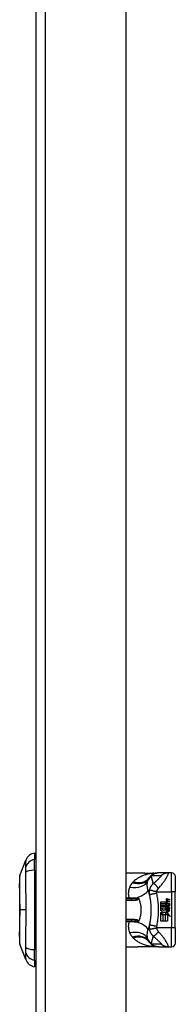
# Model space of a CAD drawing. Header units: inches. Extents: x 19 to 626, y 56 to 294.
# Tile 190 of 203: x 366.54 to 368.16, y 178.55 to 188.77. Entities that reach past the tile are written whole.
import ezdxf

# ---------------------------------------------------------------- set-up
doc = ezdxf.new("R2010")
doc.units = ezdxf.units.IN
doc.header["$MEASUREMENT"] = 0
doc.layers.add('Visible Edges(ANSI)', color=7, linetype='Continuous', lineweight=25)
doc.layers.add('Visible Tangent Edges(ANSI)', color=7, linetype='Continuous', lineweight=25)

msp = doc.modelspace()

# ---------------------------------------------------------------- linework, layer by layer
at = {"layer": 'Visible Edges(ANSI)'}
for p, q in [((366.713, 160.169), (366.713, 198.889)), ((367.647, 160.286), (367.647, 198.889)), ((366.697, 180.12), (366.697, 180.052)), ((366.713, 180.081), (366.697, 180.081)), ((366.543, 179.886), (366.605, 180.046)), ((366.697, 179.941), (366.697, 180.052)), ((366.697, 179.941), (366.697, 179.118)), ((367.647, 179.913), (367.769, 179.913)), ((367.986, 179.913), (367.983, 179.913)), ((368.086, 179.913), (367.986, 179.913)), ((368.119, 179.913), (368.086, 179.913)), ((368.158, 179.874), (368.158, 179.716)), ((368.158, 179.342), (368.158, 179.716)), ((367.701, 179.644), (367.647, 179.644)), ((368.007, 179.614), (368.06, 179.614)), ((368.007, 179.594), (368.007, 179.614)), ((368.061, 179.594), (368.007, 179.594)), ((368.007, 179.592), (368.061, 179.592)), ((368.007, 179.572), (368.007, 179.592)), ((368.068, 179.572), (368.007, 179.572)), ((368.007, 179.569), (368.073, 179.569)), ((368.007, 179.524), (368.007, 179.569)), ((368.061, 179.603), (368.061, 179.594)), ((368.065, 179.602), (368.061, 179.603)), ((368.061, 179.592), (368.061, 179.577)), ((368.061, 179.577), (368.068, 179.572)), ((368.073, 179.569), (368.061, 179.564)), ((368.061, 179.564), (368.061, 179.549)), ((368.063, 179.6), (368.069, 179.6)), ((368.063, 179.593), (368.063, 179.6)), ((368.099, 179.586), (368.063, 179.593)), ((368.063, 179.589), (368.08, 179.573)), ((368.063, 179.578), (368.063, 179.589)), ((368.075, 179.569), (368.063, 179.578)), ((368.063, 179.562), (368.075, 179.568)), ((368.063, 179.552), (368.063, 179.562)), ((368.081, 179.561), (368.063, 179.552)), ((368.069, 179.6), (368.069, 179.602)), ((368.075, 179.568), (368.075, 179.569)), ((368.076, 179.644), (368.099, 179.64)), ((368.099, 179.631), (368.076, 179.635)), ((368.099, 179.609), (368.076, 179.613)), ((368.08, 179.573), (368.099, 179.582)), ((368.099, 179.544), (368.081, 179.561)), ((368.084, 179.62), (368.099, 179.618)), ((368.084, 179.598), (368.099, 179.595)), ((368.099, 179.571), (368.086, 179.566)), ((368.086, 179.566), (368.086, 179.564)), ((368.086, 179.564), (368.099, 179.555)), ((368.099, 179.64), (368.099, 179.631)), ((368.099, 179.618), (368.099, 179.609)), ((368.099, 179.595), (368.099, 179.586)), ((368.099, 179.582), (368.099, 179.571)), ((368.024, 179.515), (368.007, 179.524)), ((368.007, 179.503), (368.024, 179.515)), ((368.043, 179.505), (368.007, 179.48)), ((368.007, 179.414), (368.007, 179.503)), ((368.007, 179.48), (368.028, 179.48)), ((368.008, 179.549), (368.04, 179.525)), ((368.061, 179.549), (368.008, 179.549)), ((368.028, 179.48), (368.028, 179.414)), ((368.031, 179.48), (368.053, 179.48)), ((368.031, 179.414), (368.031, 179.48)), ((368.04, 179.525), (368.06, 179.538)), ((368.062, 179.491), (368.043, 179.505)), ((368.053, 179.48), (368.053, 179.414)), ((368.055, 179.49), (368.062, 179.491)), ((368.075, 179.48), (368.055, 179.49)), ((368.056, 179.48), (368.075, 179.48)), ((368.056, 179.414), (368.056, 179.48)), ((368.066, 179.518), (368.058, 179.514)), ((368.058, 179.514), (368.087, 179.493)), ((368.077, 179.522), (368.077, 179.538)), ((368.077, 179.479), (368.077, 179.414)), ((368.109, 179.462), (368.077, 179.479)), ((368.087, 179.493), (368.078, 179.491)), ((368.078, 179.491), (368.109, 179.462)), ((368.083, 179.545), (368.083, 179.521)), ((368.091, 179.541), (368.097, 179.541)), ((368.099, 179.555), (368.099, 179.544)), ((367.647, 179.415), (367.701, 179.415)), ((368.028, 179.414), (368.007, 179.414)), ((368.053, 179.414), (368.031, 179.414)), ((368.077, 179.414), (368.056, 179.414)), ((368.158, 179.342), (368.158, 179.185)), ((366.605, 179.013), (366.543, 179.173)), ((366.697, 179.007), (366.697, 179.118)), ((367.647, 179.146), (367.769, 179.146)), ((367.983, 179.146), (367.986, 179.146)), ((367.986, 179.146), (368.086, 179.146)), ((368.086, 179.146), (368.119, 179.146)), ((366.697, 179.007), (366.697, 178.939)), ((366.713, 178.978), (366.697, 178.978))]:
    msp.add_line(p, q, dxfattribs=at)
at = {"layer": 'Visible Edges(ANSI)', "flags": 128}
for points in [[(366.543, 179.885), (366.543, 179.884), (366.543, 179.883), (366.543, 179.881), (366.542, 179.878), (366.542, 179.874), (366.542, 179.869), (366.542, 179.864), (366.542, 179.858), (366.542, 179.85), (366.542, 179.843), (366.542, 179.834), (366.542, 179.825), (366.542, 179.815), (366.542, 179.804), (366.542, 179.793), (366.542, 179.781), (366.542, 179.768), (366.542, 179.755), (366.542, 179.741), (366.542, 179.727), (366.542, 179.712), (366.542, 179.697), (366.542, 179.681), (366.542, 179.666), (366.542, 179.649), (366.542, 179.633), (366.542, 179.616), (366.542, 179.599), (366.543, 179.582), (366.543, 179.564), (366.543, 179.547), (366.543, 179.53), (366.543, 179.512), (366.543, 179.495), (366.543, 179.478), (366.542, 179.46), (366.542, 179.443), (366.542, 179.426), (366.542, 179.41), (366.542, 179.394), (366.542, 179.378), (366.542, 179.362), (366.542, 179.347), (366.542, 179.332), (366.542, 179.318), (366.542, 179.304), (366.542, 179.291), (366.542, 179.278), (366.542, 179.266), (366.542, 179.255), (366.542, 179.244), (366.542, 179.234), (366.542, 179.225), (366.542, 179.216), (366.542, 179.208), (366.542, 179.201), (366.542, 179.195), (366.542, 179.19), (366.542, 179.185), (366.542, 179.181), (366.543, 179.178), (366.543, 179.176), (366.543, 179.175), (366.543, 179.174)], [(367.769, 179.913), (367.798, 179.913), (367.828, 179.913), (367.858, 179.912), (367.888, 179.912)], [(367.983, 179.913), (367.979, 179.913), (367.974, 179.913), (367.969, 179.912), (367.965, 179.912), (367.96, 179.911), (367.955, 179.91), (367.95, 179.909), (367.946, 179.907), (367.941, 179.906), (367.937, 179.904), (367.932, 179.902), (367.928, 179.899), (367.924, 179.897), (367.919, 179.894), (367.915, 179.892), (367.911, 179.889), (367.908, 179.886), (367.904, 179.883), (367.9, 179.879), (367.897, 179.876), (367.894, 179.872), (367.891, 179.869), (367.888, 179.865), (367.885, 179.861)], [(367.888, 179.912), (367.912, 179.911), (367.936, 179.91)], [(367.936, 179.91), (367.951, 179.911), (367.966, 179.912)], [(367.874, 179.739), (367.875, 179.737), (367.876, 179.735), (367.876, 179.732), (367.877, 179.73), (367.878, 179.728), (367.878, 179.726), (367.879, 179.723), (367.88, 179.721), (367.88, 179.719), (367.881, 179.717), (367.881, 179.714), (367.882, 179.712), (367.883, 179.71), (367.883, 179.707), (367.884, 179.705), (367.884, 179.703), (367.885, 179.701), (367.886, 179.698), (367.886, 179.696), (367.887, 179.694), (367.887, 179.691), (367.888, 179.689), (367.888, 179.687), (367.889, 179.684)], [(367.889, 179.684), (367.89, 179.679), (367.891, 179.675), (367.892, 179.67), (367.893, 179.665), (367.894, 179.66), (367.894, 179.656), (367.895, 179.651), (367.896, 179.646), (367.897, 179.641), (367.898, 179.637), (367.898, 179.632), (367.899, 179.627), (367.9, 179.622), (367.9, 179.617), (367.901, 179.612), (367.901, 179.608), (367.902, 179.603), (367.902, 179.598), (367.903, 179.593), (367.903, 179.588), (367.903, 179.583), (367.904, 179.579), (367.904, 179.574), (367.904, 179.569)], [(367.77, 179.652), (367.77, 179.652), (367.771, 179.652), (367.771, 179.652), (367.772, 179.652), (367.772, 179.652), (367.772, 179.652), (367.773, 179.651), (367.773, 179.651), (367.773, 179.651), (367.774, 179.651), (367.774, 179.65), (367.774, 179.65), (367.775, 179.65), (367.775, 179.649), (367.776, 179.649), (367.776, 179.649), (367.776, 179.648), (367.776, 179.648), (367.777, 179.648), (367.777, 179.647), (367.777, 179.647), (367.778, 179.646), (367.778, 179.646), (367.778, 179.645)], [(367.778, 179.645), (367.778, 179.645), (367.778, 179.645), (367.778, 179.645), (367.778, 179.645), (367.778, 179.645), (367.778, 179.645), (367.778, 179.645), (367.778, 179.645), (367.778, 179.645), (367.778, 179.645), (367.778, 179.645), (367.778, 179.644), (367.778, 179.644), (367.778, 179.644), (367.778, 179.644), (367.778, 179.644), (367.778, 179.644), (367.779, 179.644), (367.779, 179.644), (367.779, 179.644), (367.779, 179.644), (367.779, 179.644), (367.779, 179.644), (367.779, 179.644)], [(367.779, 179.644), (367.782, 179.635), (367.786, 179.626), (367.789, 179.616), (367.791, 179.607), (367.794, 179.598), (367.796, 179.588), (367.797, 179.579), (367.799, 179.569), (367.8, 179.559), (367.801, 179.549), (367.801, 179.539), (367.801, 179.529), (367.801, 179.519), (367.801, 179.51), (367.8, 179.5), (367.799, 179.49), (367.797, 179.48), (367.796, 179.471), (367.794, 179.461), (367.791, 179.452), (367.789, 179.442), (367.786, 179.433), (367.782, 179.424), (367.779, 179.415)], [(367.904, 179.569), (367.905, 179.566), (367.905, 179.562), (367.905, 179.559), (367.905, 179.556), (367.905, 179.552), (367.905, 179.549), (367.905, 179.546), (367.905, 179.543), (367.905, 179.539), (367.905, 179.536), (367.905, 179.533), (367.905, 179.529), (367.905, 179.526), (367.905, 179.523), (367.905, 179.52), (367.905, 179.516), (367.905, 179.513), (367.905, 179.51), (367.905, 179.506), (367.905, 179.503), (367.905, 179.5), (367.905, 179.497), (367.905, 179.493), (367.904, 179.49)], [(367.904, 179.49), (367.904, 179.485), (367.904, 179.48), (367.903, 179.475), (367.903, 179.471), (367.903, 179.466), (367.902, 179.461), (367.902, 179.456), (367.901, 179.451), (367.901, 179.446), (367.9, 179.442), (367.9, 179.437), (367.899, 179.432), (367.898, 179.427), (367.898, 179.422), (367.897, 179.418), (367.896, 179.413), (367.895, 179.408), (367.894, 179.403), (367.894, 179.398), (367.893, 179.394), (367.892, 179.389), (367.891, 179.384), (367.89, 179.379), (367.889, 179.375)], [(367.778, 179.413), (367.778, 179.413), (367.778, 179.413), (367.777, 179.412), (367.777, 179.412), (367.777, 179.411), (367.776, 179.411), (367.776, 179.41), (367.776, 179.41), (367.776, 179.41), (367.775, 179.409), (367.775, 179.409), (367.774, 179.409), (367.774, 179.408), (367.774, 179.408), (367.773, 179.408), (367.773, 179.408), (367.773, 179.408), (367.772, 179.407), (367.772, 179.407), (367.772, 179.407), (367.771, 179.407), (367.771, 179.407), (367.77, 179.407), (367.77, 179.406)], [(367.779, 179.415), (367.779, 179.415), (367.779, 179.415), (367.779, 179.415), (367.779, 179.415), (367.779, 179.415), (367.779, 179.415), (367.778, 179.415), (367.778, 179.415), (367.778, 179.415), (367.778, 179.415), (367.778, 179.414), (367.778, 179.414), (367.778, 179.414), (367.778, 179.414), (367.778, 179.414), (367.778, 179.414), (367.778, 179.414), (367.778, 179.414), (367.778, 179.414), (367.778, 179.414), (367.778, 179.414), (367.778, 179.414), (367.778, 179.414), (367.778, 179.413)], [(367.889, 179.375), (367.888, 179.372), (367.888, 179.37), (367.887, 179.368), (367.887, 179.365), (367.886, 179.363), (367.886, 179.361), (367.885, 179.358), (367.884, 179.356), (367.884, 179.354), (367.883, 179.351), (367.883, 179.349), (367.882, 179.347), (367.881, 179.345), (367.881, 179.342), (367.88, 179.34), (367.88, 179.338), (367.879, 179.335), (367.878, 179.333), (367.878, 179.331), (367.877, 179.329), (367.876, 179.327), (367.876, 179.324), (367.875, 179.322), (367.874, 179.32)], [(367.983, 179.146), (367.979, 179.146), (367.974, 179.146), (367.969, 179.146), (367.965, 179.147), (367.96, 179.148), (367.955, 179.149), (367.95, 179.15), (367.946, 179.152), (367.941, 179.153), (367.937, 179.155), (367.932, 179.157), (367.928, 179.159), (367.924, 179.162), (367.919, 179.164), (367.915, 179.167), (367.911, 179.17), (367.908, 179.173), (367.904, 179.176), (367.9, 179.18), (367.897, 179.183), (367.894, 179.187), (367.891, 179.19), (367.888, 179.194), (367.885, 179.198)], [(367.936, 179.148), (367.912, 179.148), (367.888, 179.147)], [(367.936, 179.148), (367.951, 179.148), (367.966, 179.147)], [(367.888, 179.147), (367.858, 179.147), (367.828, 179.146), (367.798, 179.146), (367.769, 179.146)]]:
    msp.add_lwpolyline(points, dxfattribs=at)
at = {"layer": 'Visible Edges(ANSI)'}
for centre, radius, start, end in [((366.715, 180.003), 0.118, 98.6009, 158.7495), ((366.69, 180.061), 0.0394, 53.1301, 78.463), ((366.547, 179.885), 0.00492, 158.7495, 179.7912), ((368.119, 179.874), 0.0394, 0, 90), ((367.981, 179.792), 0.118, 146.4792, 148.6999), ((368.378, 179.529), 0.594, 146.0379, 146.4792), ((368.076, 179.614), 0.016, 178.7952, 226.5849), ((368.069, 179.637), 0.007, 108.4748, 179.6788), ((368.078, 179.637), 0.0164, 179.6788, 243.9508), ((368.069, 179.615), 0.00676, 106.9928, 179.4776), ((368.078, 179.615), 0.016, 179.4776, 237.4114), ((368.073, 179.626), 0.0192, 79, 108.4748), ((368.072, 179.603), 0.0192, 93.6169, 106.9928), ((368.073, 179.631), 0.004, 113.5487, 186.1027), ((368.077, 179.631), 0.0084, 186.1027, 237.6083), ((368.073, 179.609), 0.004, 113.5571, 186.03), ((368.077, 179.609), 0.0084, 186.03, 237.5992), ((368.075, 179.627), 0.0082, 79.9922, 113.5487), ((368.075, 179.605), 0.0082, 80, 113.5571), ((368.089, 179.651), 0.031, 238.5584, 260.8257), ((368.09, 179.628), 0.031, 237.5992, 260), ((368.082, 179.533), 0.022, 167.079, 223.1785), ((368.072, 179.536), 0.0101, 113.8445, 175.0802), ((368.082, 179.533), 0.0199, 170.4085, 224.1684), ((368.087, 179.538), 0.0265, 224.1684, 266.5646), ((368.076, 179.528), 0.0188, 66.1555, 113.8445), ((368.075, 179.532), 0.0073, 141.1652, 199.3797), ((368.079, 179.533), 0.0112, 199.3797, 262.9975), ((368.074, 179.532), 0.00637, 61.4547, 141.1652), ((368.085, 179.527), 0.0064, 253.5261, 334.6784), ((368.086, 179.525), 0.0132, 266.5646, 351.5605), ((368.072, 179.533), 0.0205, 334.6784, 22.5609), ((368.059, 179.529), 0.0405, 351.5605, 17.3343), ((366.547, 179.174), 0.00492, 180.2088, 201.2505), ((367.981, 179.267), 0.118, 211.3001, 213.5208), ((368.378, 179.529), 0.594, 213.5208, 213.9621), ((368.119, 179.185), 0.0394, 270, 0), ((366.715, 179.056), 0.118, 201.2505, 261.3991), ((366.69, 178.998), 0.0394, 281.537, 306.8699)]:
    msp.add_arc(centre, radius, start, end, dxfattribs=at)
at = {"layer": 'Visible Tangent Edges(ANSI)'}
for p, q in [((366.812, 160.169), (366.812, 198.889)), ((368.119, 179.716), (368.119, 179.913)), ((367.967, 179.716), (368.119, 179.716)), ((368.119, 179.716), (368.119, 179.342)), ((368.158, 179.716), (368.119, 179.716)), ((367.678, 179.65), (367.647, 179.65)), ((367.647, 179.629), (367.701, 179.629)), ((367.678, 179.644), (367.678, 179.65)), ((367.701, 179.644), (367.701, 179.629)), ((366.543, 179.529), (366.543, 179.529)), ((366.605, 179.529), (366.543, 179.529)), ((367.701, 179.43), (367.647, 179.43)), ((367.647, 179.409), (367.678, 179.409)), ((367.678, 179.409), (367.678, 179.415)), ((367.701, 179.43), (367.701, 179.415)), ((368.119, 179.342), (367.967, 179.342)), ((368.158, 179.342), (368.119, 179.342)), ((368.119, 179.146), (368.119, 179.342))]:
    msp.add_line(p, q, dxfattribs=at)
at = {"layer": 'Visible Tangent Edges(ANSI)', "flags": 128}
for points in [[(366.605, 180.046), (366.605, 180.046), (366.605, 180.045), (366.605, 180.045), (366.605, 180.044), (366.605, 180.043), (366.605, 180.041), (366.605, 180.039), (366.605, 180.037), (366.605, 180.035), (366.605, 180.033), (366.604, 180.03), (366.604, 180.027), (366.604, 180.023), (366.604, 180.02), (366.604, 180.016), (366.604, 180.012), (366.604, 180.008), (366.604, 180.003), (366.604, 179.999), (366.604, 179.994), (366.604, 179.988), (366.604, 179.983), (366.604, 179.978), (366.603, 179.969)], [(366.603, 179.969), (366.603, 179.969), (366.603, 179.968), (366.603, 179.967), (366.604, 179.967), (366.604, 179.966), (366.604, 179.965), (366.604, 179.964), (366.604, 179.963), (366.604, 179.963), (366.604, 179.962), (366.604, 179.961), (366.604, 179.96), (366.604, 179.959), (366.604, 179.958), (366.604, 179.957), (366.604, 179.956), (366.604, 179.955), (366.604, 179.954), (366.604, 179.953), (366.604, 179.952), (366.604, 179.951), (366.604, 179.95), (366.604, 179.949), (366.604, 179.948)], [(366.542, 179.804), (366.543, 179.81), (366.543, 179.817), (366.543, 179.823), (366.543, 179.828), (366.543, 179.834), (366.543, 179.839), (366.543, 179.844), (366.543, 179.849), (366.543, 179.853), (366.543, 179.857), (366.543, 179.861), (366.543, 179.865), (366.543, 179.868), (366.543, 179.872), (366.543, 179.874), (366.543, 179.877), (366.543, 179.879), (366.543, 179.881), (366.543, 179.883), (366.543, 179.884), (366.543, 179.885), (366.543, 179.886), (366.543, 179.886), (366.543, 179.886)], [(366.604, 179.948), (366.604, 179.947), (366.604, 179.946), (366.604, 179.945), (366.604, 179.944), (366.604, 179.943), (366.604, 179.941), (366.604, 179.94), (366.604, 179.939), (366.604, 179.938), (366.604, 179.937), (366.604, 179.935), (366.604, 179.934), (366.604, 179.933), (366.604, 179.932), (366.604, 179.93), (366.604, 179.929), (366.604, 179.928), (366.604, 179.926), (366.604, 179.925), (366.604, 179.924), (366.603, 179.922), (366.603, 179.921), (366.603, 179.919), (366.603, 179.918)], [(366.603, 179.918), (366.604, 179.9), (366.604, 179.884), (366.604, 179.869), (366.604, 179.853), (366.604, 179.838), (366.604, 179.822), (366.604, 179.806), (366.604, 179.79), (366.604, 179.774), (366.604, 179.758), (366.604, 179.742), (366.604, 179.726), (366.604, 179.71), (366.605, 179.694), (366.605, 179.677), (366.605, 179.661), (366.605, 179.645), (366.605, 179.628), (366.605, 179.612), (366.605, 179.595), (366.605, 179.579), (366.605, 179.562), (366.605, 179.546), (366.605, 179.529)], [(367.931, 179.91), (367.921, 179.909), (367.911, 179.908), (367.902, 179.906), (367.892, 179.904), (367.882, 179.902), (367.873, 179.9), (367.863, 179.898), (367.854, 179.895), (367.845, 179.892), (367.835, 179.889), (367.826, 179.886), (367.817, 179.882), (367.809, 179.878), (367.8, 179.874), (367.791, 179.87), (367.783, 179.866), (367.774, 179.861), (367.766, 179.856), (367.758, 179.851), (367.751, 179.845), (367.743, 179.84), (367.736, 179.834), (367.729, 179.828), (367.722, 179.821)], [(367.769, 179.913), (367.774, 179.913), (367.779, 179.913), (367.783, 179.913), (367.788, 179.913), (367.793, 179.913), (367.798, 179.913), (367.803, 179.913), (367.808, 179.913), (367.813, 179.913), (367.817, 179.913), (367.822, 179.913), (367.827, 179.913), (367.832, 179.913), (367.837, 179.913), (367.842, 179.912), (367.847, 179.912), (367.852, 179.912), (367.857, 179.912), (367.862, 179.912), (367.867, 179.912), (367.872, 179.912), (367.877, 179.912), (367.882, 179.912), (367.887, 179.912)], [(367.908, 179.88), (367.906, 179.879), (367.905, 179.879), (367.904, 179.878), (367.903, 179.877), (367.902, 179.877), (367.901, 179.876), (367.9, 179.875), (367.899, 179.874), (367.898, 179.874), (367.897, 179.873), (367.896, 179.872), (367.895, 179.871), (367.894, 179.87), (367.893, 179.869), (367.892, 179.868), (367.891, 179.867), (367.89, 179.866), (367.889, 179.865), (367.888, 179.864), (367.887, 179.863), (367.886, 179.861), (367.885, 179.86), (367.884, 179.859), (367.883, 179.857)], [(367.885, 179.861), (367.886, 179.862), (367.887, 179.863), (367.888, 179.864), (367.888, 179.865), (367.889, 179.866), (367.89, 179.867), (367.891, 179.868), (367.892, 179.87), (367.893, 179.871), (367.894, 179.872), (367.895, 179.873), (367.896, 179.874), (367.897, 179.875), (367.898, 179.876), (367.899, 179.877), (367.9, 179.878), (367.902, 179.879), (367.903, 179.88), (367.904, 179.881), (367.905, 179.882), (367.907, 179.883), (367.908, 179.884), (367.91, 179.885), (367.911, 179.886)], [(367.887, 179.912), (367.889, 179.912), (367.891, 179.912), (367.893, 179.912), (367.894, 179.912), (367.896, 179.911), (367.898, 179.911), (367.9, 179.911), (367.902, 179.911), (367.904, 179.911), (367.905, 179.911), (367.907, 179.911), (367.909, 179.911), (367.911, 179.911), (367.913, 179.911), (367.915, 179.911), (367.916, 179.911), (367.918, 179.911), (367.92, 179.911), (367.922, 179.911), (367.924, 179.911), (367.925, 179.911), (367.927, 179.911), (367.929, 179.91), (367.931, 179.91)], [(367.888, 179.912), (367.888, 179.912), (367.888, 179.912), (367.888, 179.912), (367.888, 179.912), (367.888, 179.912), (367.888, 179.912), (367.888, 179.912), (367.887, 179.912), (367.887, 179.912), (367.887, 179.912), (367.887, 179.912), (367.887, 179.912), (367.887, 179.912), (367.887, 179.912), (367.887, 179.912), (367.887, 179.912), (367.887, 179.912), (367.887, 179.912), (367.887, 179.912), (367.887, 179.912), (367.887, 179.912), (367.887, 179.912), (367.887, 179.912), (367.887, 179.912)], [(367.929, 179.801), (367.929, 179.805), (367.928, 179.808), (367.927, 179.812), (367.926, 179.815), (367.925, 179.818), (367.925, 179.822), (367.924, 179.825), (367.923, 179.828), (367.922, 179.832), (367.921, 179.835), (367.92, 179.838), (367.919, 179.841), (367.918, 179.845), (367.918, 179.848), (367.917, 179.851), (367.916, 179.854), (367.915, 179.858), (367.914, 179.861), (367.913, 179.864), (367.912, 179.867), (367.911, 179.871), (367.91, 179.874), (367.909, 179.877), (367.908, 179.88)], [(367.986, 179.913), (367.982, 179.913), (367.979, 179.913), (367.976, 179.913), (367.972, 179.913), (367.969, 179.912), (367.966, 179.912), (367.962, 179.911), (367.959, 179.91), (367.956, 179.909), (367.953, 179.908), (367.949, 179.907), (367.946, 179.906), (367.943, 179.905), (367.94, 179.904), (367.937, 179.902), (367.934, 179.901), (367.931, 179.899), (367.928, 179.897), (367.925, 179.896), (367.922, 179.894), (367.919, 179.892), (367.916, 179.89), (367.914, 179.888), (367.911, 179.886)], [(367.911, 179.886), (367.915, 179.886), (367.92, 179.886), (367.924, 179.886), (367.928, 179.886), (367.932, 179.886), (367.936, 179.886), (367.94, 179.886), (367.945, 179.886), (367.949, 179.886), (367.953, 179.886), (367.957, 179.886), (367.961, 179.886), (367.966, 179.886), (367.97, 179.886), (367.974, 179.886), (367.978, 179.886), (367.982, 179.886), (367.987, 179.886), (367.991, 179.886), (367.995, 179.886), (367.999, 179.886), (368.003, 179.886), (368.007, 179.886), (368.012, 179.886)], [(368.012, 179.886), (368.013, 179.885), (368.013, 179.885), (368.013, 179.883), (368.011, 179.881), (368.01, 179.879), (368.007, 179.876), (368.005, 179.873), (368.001, 179.869), (367.998, 179.866), (367.994, 179.862), (367.991, 179.858), (367.987, 179.854), (367.982, 179.85), (367.978, 179.846), (367.974, 179.842), (367.969, 179.838), (367.965, 179.833), (367.96, 179.829), (367.955, 179.824), (367.95, 179.82), (367.945, 179.815), (367.94, 179.811), (367.935, 179.806), (367.929, 179.801)], [(367.934, 179.91), (367.934, 179.91), (367.934, 179.91), (367.933, 179.91), (367.933, 179.91), (367.933, 179.91), (367.933, 179.91), (367.933, 179.91), (367.933, 179.91), (367.933, 179.91), (367.933, 179.91), (367.933, 179.91), (367.933, 179.91), (367.932, 179.91), (367.932, 179.91), (367.932, 179.91), (367.932, 179.91), (367.932, 179.91), (367.932, 179.91), (367.932, 179.91), (367.931, 179.91), (367.931, 179.91), (367.931, 179.91), (367.931, 179.91), (367.931, 179.91)], [(367.936, 179.91), (367.936, 179.91), (367.936, 179.91), (367.936, 179.91), (367.935, 179.91), (367.935, 179.91), (367.935, 179.91), (367.935, 179.91), (367.935, 179.91), (367.935, 179.91), (367.935, 179.91), (367.935, 179.91), (367.935, 179.91), (367.935, 179.91), (367.935, 179.91), (367.934, 179.91), (367.934, 179.91), (367.934, 179.91), (367.934, 179.91), (367.934, 179.91), (367.934, 179.91), (367.934, 179.91), (367.934, 179.91), (367.934, 179.91), (367.934, 179.91)], [(367.982, 179.753), (367.988, 179.76), (367.994, 179.767), (368, 179.774), (368.006, 179.78), (368.012, 179.787), (368.018, 179.794), (368.024, 179.802), (368.03, 179.809), (368.036, 179.816), (368.041, 179.824), (368.047, 179.832), (368.052, 179.839), (368.057, 179.847), (368.062, 179.855), (368.067, 179.864), (368.071, 179.872), (368.075, 179.88), (368.079, 179.887), (368.082, 179.894), (368.084, 179.901), (368.086, 179.906), (368.087, 179.91), (368.087, 179.912), (368.086, 179.913)], [(368.086, 179.913), (368.083, 179.913), (368.079, 179.913), (368.076, 179.913), (368.073, 179.913), (368.069, 179.912), (368.066, 179.912), (368.063, 179.911), (368.06, 179.91), (368.056, 179.909), (368.053, 179.908), (368.05, 179.907), (368.046, 179.906), (368.043, 179.905), (368.04, 179.904), (368.037, 179.902), (368.034, 179.901), (368.031, 179.899), (368.028, 179.897), (368.025, 179.896), (368.022, 179.894), (368.02, 179.892), (368.017, 179.89), (368.014, 179.888), (368.012, 179.886)], [(366.542, 179.757), (366.542, 179.759), (366.542, 179.761), (366.542, 179.763), (366.542, 179.765), (366.542, 179.767), (366.542, 179.77), (366.542, 179.772), (366.542, 179.774), (366.542, 179.776), (366.542, 179.778), (366.542, 179.78), (366.542, 179.782), (366.542, 179.784), (366.542, 179.786), (366.542, 179.787), (366.542, 179.789), (366.542, 179.791), (366.542, 179.793), (366.542, 179.795), (366.542, 179.797), (366.542, 179.799), (366.542, 179.8), (366.542, 179.802), (366.542, 179.804)], [(367.684, 179.766), (367.682, 179.762), (367.681, 179.758), (367.679, 179.753), (367.678, 179.749), (367.677, 179.744), (367.675, 179.74), (367.674, 179.735), (367.673, 179.73), (367.673, 179.726), (367.672, 179.721), (367.671, 179.716), (367.671, 179.711), (367.671, 179.706), (367.67, 179.701), (367.67, 179.696), (367.671, 179.691), (367.671, 179.686), (367.672, 179.681), (367.672, 179.676), (367.673, 179.671), (367.674, 179.666), (367.675, 179.661), (367.677, 179.656), (367.678, 179.65)], [(367.712, 179.811), (367.711, 179.81), (367.709, 179.808), (367.708, 179.806), (367.706, 179.804), (367.705, 179.803), (367.703, 179.801), (367.702, 179.799), (367.701, 179.797), (367.7, 179.796), (367.698, 179.794), (367.697, 179.792), (367.696, 179.79), (367.695, 179.788), (367.694, 179.786), (367.693, 179.784), (367.691, 179.782), (367.69, 179.78), (367.689, 179.778), (367.688, 179.777), (367.687, 179.775), (367.687, 179.773), (367.686, 179.771), (367.685, 179.768), (367.684, 179.766)], [(367.719, 179.818), (367.718, 179.818), (367.718, 179.817), (367.718, 179.817), (367.718, 179.817), (367.717, 179.817), (367.717, 179.816), (367.717, 179.816), (367.716, 179.816), (367.716, 179.816), (367.716, 179.815), (367.716, 179.815), (367.715, 179.815), (367.715, 179.814), (367.715, 179.814), (367.715, 179.814), (367.714, 179.814), (367.714, 179.813), (367.714, 179.813), (367.713, 179.813), (367.713, 179.812), (367.713, 179.812), (367.713, 179.812), (367.712, 179.812), (367.712, 179.811)], [(367.722, 179.821), (367.722, 179.821), (367.722, 179.821), (367.722, 179.821), (367.721, 179.821), (367.721, 179.821), (367.721, 179.821), (367.721, 179.82), (367.721, 179.82), (367.721, 179.82), (367.721, 179.82), (367.721, 179.82), (367.72, 179.82), (367.72, 179.82), (367.72, 179.819), (367.72, 179.819), (367.72, 179.819), (367.72, 179.819), (367.72, 179.819), (367.719, 179.819), (367.719, 179.819), (367.719, 179.818), (367.719, 179.818), (367.719, 179.818), (367.719, 179.818)], [(367.874, 179.739), (367.873, 179.743), (367.872, 179.746), (367.871, 179.75), (367.871, 179.754), (367.87, 179.758), (367.869, 179.761), (367.869, 179.765), (367.868, 179.769), (367.868, 179.773), (367.867, 179.776), (367.867, 179.78), (367.867, 179.784), (367.867, 179.788), (367.867, 179.791), (367.867, 179.795), (367.867, 179.799), (367.867, 179.802), (367.868, 179.806), (367.868, 179.809), (367.868, 179.813), (367.869, 179.816), (367.869, 179.82), (367.87, 179.823), (367.87, 179.826)], [(367.87, 179.826), (367.871, 179.828), (367.871, 179.829), (367.871, 179.83), (367.871, 179.832), (367.872, 179.833), (367.872, 179.834), (367.872, 179.835), (367.873, 179.836), (367.873, 179.838), (367.874, 179.839), (367.874, 179.84), (367.874, 179.841), (367.875, 179.842), (367.875, 179.843), (367.876, 179.844), (367.876, 179.845), (367.877, 179.846), (367.877, 179.848), (367.878, 179.849), (367.878, 179.85), (367.879, 179.851), (367.879, 179.852), (367.88, 179.853), (367.88, 179.853)], [(367.929, 179.801), (367.927, 179.799), (367.924, 179.797), (367.922, 179.795), (367.919, 179.792), (367.917, 179.79), (367.915, 179.787), (367.913, 179.785), (367.911, 179.782), (367.909, 179.78), (367.907, 179.777), (367.905, 179.774), (367.903, 179.771), (367.901, 179.768), (367.9, 179.765), (367.898, 179.761), (367.896, 179.758), (367.895, 179.755), (367.894, 179.751), (367.892, 179.748), (367.891, 179.744), (367.89, 179.741), (367.889, 179.737), (367.889, 179.734), (367.888, 179.73)], [(367.982, 179.753), (367.98, 179.756), (367.977, 179.76), (367.975, 179.763), (367.972, 179.767), (367.97, 179.77), (367.967, 179.773), (367.964, 179.776), (367.962, 179.779), (367.959, 179.782), (367.957, 179.785), (367.954, 179.788), (367.952, 179.79), (367.949, 179.792), (367.947, 179.794), (367.945, 179.796), (367.942, 179.797), (367.94, 179.799), (367.938, 179.8), (367.937, 179.8), (367.935, 179.801), (367.933, 179.801), (367.932, 179.802), (367.931, 179.802), (367.929, 179.801)], [(366.543, 179.529), (366.543, 179.54), (366.543, 179.55), (366.543, 179.56), (366.543, 179.57), (366.543, 179.581), (366.543, 179.591), (366.543, 179.601), (366.543, 179.611), (366.543, 179.621), (366.543, 179.631), (366.543, 179.641), (366.543, 179.65), (366.543, 179.66), (366.543, 179.67), (366.543, 179.679), (366.543, 179.688), (366.543, 179.697), (366.543, 179.706), (366.543, 179.715), (366.543, 179.724), (366.543, 179.732), (366.543, 179.741), (366.543, 179.749), (366.542, 179.757)], [(367.888, 179.73), (367.888, 179.728), (367.887, 179.726), (367.887, 179.724), (367.887, 179.722), (367.887, 179.72), (367.886, 179.718), (367.886, 179.716), (367.886, 179.714), (367.886, 179.712), (367.886, 179.71), (367.886, 179.708), (367.886, 179.706), (367.886, 179.704), (367.886, 179.703), (367.886, 179.701), (367.887, 179.699), (367.887, 179.697), (367.887, 179.695), (367.887, 179.693), (367.887, 179.691), (367.888, 179.69), (367.888, 179.688), (367.888, 179.686), (367.889, 179.684)], [(367.967, 179.716), (367.962, 179.718), (367.958, 179.719), (367.953, 179.72), (367.948, 179.721), (367.943, 179.722), (367.939, 179.723), (367.934, 179.724), (367.93, 179.725), (367.925, 179.726), (367.921, 179.727), (367.917, 179.728), (367.913, 179.729), (367.909, 179.729), (367.906, 179.73), (367.903, 179.73), (367.9, 179.73), (367.897, 179.731), (367.895, 179.731), (367.893, 179.731), (367.891, 179.731), (367.89, 179.731), (367.889, 179.731), (367.888, 179.73), (367.888, 179.73)], [(367.966, 179.701), (367.961, 179.7), (367.957, 179.699), (367.952, 179.699), (367.947, 179.698), (367.942, 179.697), (367.937, 179.696), (367.933, 179.695), (367.928, 179.694), (367.923, 179.693), (367.919, 179.692), (367.915, 179.691), (367.911, 179.69), (367.907, 179.69), (367.904, 179.689), (367.901, 179.688), (367.898, 179.687), (367.896, 179.687), (367.894, 179.686), (367.892, 179.686), (367.891, 179.685), (367.89, 179.685), (367.889, 179.685), (367.889, 179.684), (367.889, 179.684)], [(367.966, 179.701), (367.966, 179.702), (367.966, 179.702), (367.966, 179.703), (367.966, 179.704), (367.966, 179.704), (367.965, 179.705), (367.965, 179.705), (367.965, 179.706), (367.965, 179.707), (367.965, 179.707), (367.965, 179.708), (367.965, 179.709), (367.965, 179.709), (367.965, 179.71), (367.966, 179.71), (367.966, 179.711), (367.966, 179.712), (367.966, 179.712), (367.966, 179.713), (367.966, 179.714), (367.966, 179.714), (367.966, 179.715), (367.966, 179.716), (367.967, 179.716)], [(367.966, 179.358), (367.969, 179.372), (367.971, 179.386), (367.974, 179.4), (367.976, 179.415), (367.978, 179.429), (367.98, 179.443), (367.981, 179.457), (367.982, 179.472), (367.983, 179.486), (367.984, 179.501), (367.984, 179.515), (367.984, 179.529), (367.984, 179.544), (367.984, 179.558), (367.983, 179.573), (367.982, 179.587), (367.981, 179.601), (367.98, 179.616), (367.978, 179.63), (367.976, 179.644), (367.974, 179.659), (367.971, 179.673), (367.969, 179.687), (367.966, 179.701)], [(367.967, 179.716), (367.967, 179.718), (367.967, 179.72), (367.968, 179.722), (367.968, 179.724), (367.969, 179.726), (367.969, 179.728), (367.97, 179.73), (367.97, 179.731), (367.971, 179.733), (367.971, 179.735), (367.972, 179.737), (367.973, 179.738), (367.973, 179.74), (367.974, 179.741), (367.975, 179.743), (367.976, 179.744), (367.976, 179.745), (367.977, 179.746), (367.978, 179.748), (367.979, 179.749), (367.979, 179.75), (367.98, 179.751), (367.981, 179.752), (367.982, 179.753)], [(367.753, 179.652), (367.75, 179.652), (367.747, 179.652), (367.744, 179.652), (367.741, 179.652), (367.738, 179.652), (367.735, 179.651), (367.732, 179.651), (367.729, 179.651), (367.726, 179.651), (367.723, 179.651), (367.72, 179.651), (367.716, 179.651), (367.713, 179.651), (367.71, 179.651), (367.707, 179.651), (367.704, 179.651), (367.701, 179.651), (367.697, 179.651), (367.694, 179.651), (367.691, 179.651), (367.688, 179.65), (367.685, 179.65), (367.681, 179.65), (367.678, 179.65)], [(367.751, 179.645), (367.75, 179.645), (367.748, 179.644), (367.746, 179.644), (367.744, 179.644), (367.742, 179.644), (367.739, 179.644), (367.737, 179.644), (367.735, 179.644), (367.733, 179.644), (367.731, 179.644), (367.729, 179.644), (367.727, 179.644), (367.725, 179.644), (367.723, 179.644), (367.72, 179.644), (367.718, 179.644), (367.716, 179.644), (367.714, 179.644), (367.712, 179.644), (367.709, 179.644), (367.707, 179.644), (367.705, 179.644), (367.703, 179.644), (367.701, 179.644)], [(367.701, 179.629), (367.703, 179.629), (367.705, 179.629), (367.707, 179.629), (367.71, 179.629), (367.712, 179.629), (367.714, 179.629), (367.716, 179.629), (367.719, 179.629), (367.721, 179.629), (367.723, 179.629), (367.725, 179.629), (367.728, 179.629), (367.73, 179.63), (367.732, 179.63), (367.734, 179.63), (367.737, 179.63), (367.739, 179.63), (367.741, 179.63), (367.743, 179.631), (367.746, 179.631), (367.748, 179.631), (367.75, 179.632), (367.752, 179.632), (367.755, 179.633)], [(367.77, 179.652), (367.771, 179.652), (367.771, 179.651), (367.771, 179.651), (367.772, 179.65), (367.771, 179.65), (367.771, 179.649), (367.771, 179.649), (367.77, 179.648), (367.769, 179.648), (367.769, 179.648), (367.768, 179.647), (367.767, 179.647), (367.766, 179.647), (367.764, 179.646), (367.763, 179.646), (367.762, 179.646), (367.761, 179.646), (367.76, 179.646), (367.758, 179.645), (367.757, 179.645), (367.756, 179.645), (367.754, 179.645), (367.753, 179.645), (367.751, 179.645)], [(367.77, 179.652), (367.769, 179.652), (367.769, 179.652), (367.768, 179.652), (367.767, 179.652), (367.767, 179.652), (367.766, 179.652), (367.765, 179.652), (367.764, 179.652), (367.764, 179.652), (367.763, 179.652), (367.762, 179.652), (367.762, 179.652), (367.761, 179.652), (367.76, 179.652), (367.76, 179.652), (367.759, 179.652), (367.758, 179.652), (367.757, 179.652), (367.757, 179.652), (367.756, 179.652), (367.755, 179.652), (367.755, 179.652), (367.754, 179.652), (367.753, 179.652)], [(367.755, 179.633), (367.756, 179.633), (367.757, 179.633), (367.758, 179.633), (367.759, 179.634), (367.76, 179.634), (367.761, 179.634), (367.762, 179.635), (367.763, 179.635), (367.764, 179.635), (367.766, 179.636), (367.767, 179.636), (367.768, 179.637), (367.769, 179.637), (367.77, 179.638), (367.771, 179.638), (367.772, 179.639), (367.773, 179.64), (367.773, 179.64), (367.774, 179.641), (367.775, 179.642), (367.776, 179.643), (367.777, 179.644), (367.777, 179.644), (367.778, 179.645)], [(366.542, 179.302), (366.543, 179.31), (366.543, 179.318), (366.543, 179.326), (366.543, 179.335), (366.543, 179.344), (366.543, 179.353), (366.543, 179.362), (366.543, 179.371), (366.543, 179.38), (366.543, 179.389), (366.543, 179.399), (366.543, 179.408), (366.543, 179.418), (366.543, 179.428), (366.543, 179.438), (366.543, 179.448), (366.543, 179.458), (366.543, 179.468), (366.543, 179.478), (366.543, 179.488), (366.543, 179.499), (366.543, 179.509), (366.543, 179.519), (366.543, 179.529)], [(366.605, 179.529), (366.605, 179.513), (366.605, 179.496), (366.605, 179.48), (366.605, 179.463), (366.605, 179.447), (366.605, 179.43), (366.605, 179.414), (366.605, 179.398), (366.605, 179.381), (366.605, 179.365), (366.604, 179.349), (366.604, 179.333), (366.604, 179.317), (366.604, 179.3), (366.604, 179.284), (366.604, 179.269), (366.604, 179.253), (366.604, 179.237), (366.604, 179.221), (366.604, 179.205), (366.604, 179.19), (366.604, 179.174), (366.604, 179.159), (366.603, 179.141)], [(367.678, 179.409), (367.677, 179.403), (367.675, 179.398), (367.674, 179.393), (367.673, 179.388), (367.672, 179.383), (367.672, 179.378), (367.671, 179.372), (367.671, 179.367), (367.67, 179.362), (367.67, 179.357), (367.671, 179.352), (367.671, 179.348), (367.671, 179.343), (367.672, 179.338), (367.673, 179.333), (367.673, 179.328), (367.674, 179.324), (367.675, 179.319), (367.677, 179.314), (367.678, 179.31), (367.679, 179.305), (367.681, 179.301), (367.682, 179.297), (367.684, 179.292)], [(367.678, 179.409), (367.681, 179.408), (367.685, 179.408), (367.688, 179.408), (367.691, 179.408), (367.694, 179.408), (367.697, 179.408), (367.701, 179.408), (367.704, 179.408), (367.707, 179.408), (367.71, 179.408), (367.713, 179.408), (367.716, 179.408), (367.72, 179.408), (367.723, 179.408), (367.726, 179.408), (367.729, 179.408), (367.732, 179.407), (367.735, 179.407), (367.738, 179.407), (367.741, 179.407), (367.744, 179.407), (367.747, 179.407), (367.75, 179.407), (367.753, 179.407)], [(367.755, 179.426), (367.752, 179.427), (367.75, 179.427), (367.748, 179.428), (367.746, 179.428), (367.743, 179.428), (367.741, 179.428), (367.739, 179.429), (367.737, 179.429), (367.734, 179.429), (367.732, 179.429), (367.73, 179.429), (367.728, 179.429), (367.725, 179.429), (367.723, 179.43), (367.721, 179.43), (367.719, 179.43), (367.716, 179.43), (367.714, 179.43), (367.712, 179.43), (367.71, 179.43), (367.707, 179.43), (367.705, 179.43), (367.703, 179.43), (367.701, 179.43)], [(367.701, 179.415), (367.703, 179.415), (367.705, 179.415), (367.707, 179.415), (367.709, 179.415), (367.712, 179.415), (367.714, 179.415), (367.716, 179.415), (367.718, 179.415), (367.72, 179.415), (367.723, 179.415), (367.725, 179.415), (367.727, 179.415), (367.729, 179.415), (367.731, 179.415), (367.733, 179.415), (367.735, 179.415), (367.737, 179.415), (367.739, 179.415), (367.742, 179.415), (367.744, 179.415), (367.746, 179.415), (367.748, 179.414), (367.75, 179.414), (367.751, 179.414)], [(367.751, 179.414), (367.753, 179.414), (367.754, 179.414), (367.756, 179.414), (367.757, 179.414), (367.758, 179.413), (367.76, 179.413), (367.761, 179.413), (367.762, 179.413), (367.763, 179.413), (367.764, 179.412), (367.766, 179.412), (367.767, 179.412), (367.768, 179.412), (367.769, 179.411), (367.769, 179.411), (367.77, 179.41), (367.771, 179.41), (367.771, 179.409), (367.771, 179.409), (367.772, 179.408), (367.771, 179.408), (367.771, 179.407), (367.771, 179.407), (367.77, 179.406)], [(367.753, 179.407), (367.754, 179.407), (367.755, 179.407), (367.755, 179.407), (367.756, 179.407), (367.757, 179.407), (367.757, 179.407), (367.758, 179.407), (367.759, 179.407), (367.76, 179.407), (367.76, 179.407), (367.761, 179.407), (367.762, 179.407), (367.762, 179.407), (367.763, 179.407), (367.764, 179.407), (367.764, 179.407), (367.765, 179.407), (367.766, 179.407), (367.767, 179.407), (367.767, 179.407), (367.768, 179.407), (367.769, 179.407), (367.769, 179.407), (367.77, 179.406)], [(367.778, 179.413), (367.777, 179.414), (367.777, 179.415), (367.776, 179.416), (367.775, 179.417), (367.774, 179.418), (367.773, 179.419), (367.773, 179.419), (367.772, 179.42), (367.771, 179.42), (367.77, 179.421), (367.769, 179.422), (367.768, 179.422), (367.767, 179.423), (367.766, 179.423), (367.764, 179.423), (367.763, 179.424), (367.762, 179.424), (367.761, 179.425), (367.76, 179.425), (367.759, 179.425), (367.758, 179.425), (367.757, 179.426), (367.756, 179.426), (367.755, 179.426)], [(367.889, 179.375), (367.888, 179.373), (367.888, 179.371), (367.888, 179.369), (367.887, 179.367), (367.887, 179.366), (367.887, 179.364), (367.887, 179.362), (367.887, 179.36), (367.886, 179.358), (367.886, 179.356), (367.886, 179.354), (367.886, 179.353), (367.886, 179.351), (367.886, 179.349), (367.886, 179.347), (367.886, 179.345), (367.886, 179.343), (367.886, 179.341), (367.887, 179.339), (367.887, 179.337), (367.887, 179.335), (367.887, 179.333), (367.888, 179.331), (367.888, 179.329)], [(367.966, 179.358), (367.961, 179.359), (367.957, 179.359), (367.952, 179.36), (367.947, 179.361), (367.942, 179.362), (367.937, 179.363), (367.933, 179.364), (367.928, 179.365), (367.923, 179.366), (367.919, 179.367), (367.915, 179.368), (367.911, 179.368), (367.907, 179.369), (367.904, 179.37), (367.901, 179.371), (367.898, 179.371), (367.896, 179.372), (367.894, 179.373), (367.892, 179.373), (367.891, 179.373), (367.89, 179.374), (367.889, 179.374), (367.889, 179.374), (367.889, 179.375)], [(367.967, 179.342), (367.966, 179.343), (367.966, 179.344), (367.966, 179.344), (367.966, 179.345), (367.966, 179.346), (367.966, 179.346), (367.966, 179.347), (367.966, 179.348), (367.966, 179.348), (367.965, 179.349), (367.965, 179.35), (367.965, 179.35), (367.965, 179.351), (367.965, 179.352), (367.965, 179.352), (367.965, 179.353), (367.965, 179.353), (367.965, 179.354), (367.966, 179.355), (367.966, 179.355), (367.966, 179.356), (367.966, 179.357), (367.966, 179.357), (367.966, 179.358)], [(366.542, 179.255), (366.542, 179.257), (366.542, 179.258), (366.542, 179.26), (366.542, 179.262), (366.542, 179.264), (366.542, 179.266), (366.542, 179.268), (366.542, 179.269), (366.542, 179.271), (366.542, 179.273), (366.542, 179.275), (366.542, 179.277), (366.542, 179.279), (366.542, 179.281), (366.542, 179.283), (366.542, 179.285), (366.542, 179.287), (366.542, 179.289), (366.542, 179.291), (366.542, 179.293), (366.542, 179.295), (366.542, 179.298), (366.542, 179.3), (366.542, 179.302)], [(366.543, 179.173), (366.543, 179.173), (366.543, 179.173), (366.543, 179.174), (366.543, 179.175), (366.543, 179.176), (366.543, 179.178), (366.543, 179.18), (366.543, 179.182), (366.543, 179.185), (366.543, 179.187), (366.543, 179.19), (366.543, 179.194), (366.543, 179.197), (366.543, 179.201), (366.543, 179.206), (366.543, 179.21), (366.543, 179.215), (366.543, 179.22), (366.543, 179.225), (366.543, 179.231), (366.543, 179.236), (366.543, 179.242), (366.543, 179.248), (366.542, 179.255)], [(367.684, 179.292), (367.685, 179.29), (367.686, 179.288), (367.687, 179.286), (367.687, 179.284), (367.688, 179.282), (367.689, 179.28), (367.69, 179.278), (367.691, 179.276), (367.693, 179.275), (367.694, 179.273), (367.695, 179.271), (367.696, 179.269), (367.697, 179.267), (367.698, 179.265), (367.7, 179.263), (367.701, 179.262), (367.702, 179.26), (367.703, 179.258), (367.705, 179.256), (367.706, 179.254), (367.708, 179.253), (367.709, 179.251), (367.711, 179.249), (367.712, 179.248)], [(367.87, 179.232), (367.87, 179.236), (367.869, 179.239), (367.869, 179.243), (367.868, 179.246), (367.868, 179.25), (367.868, 179.253), (367.867, 179.257), (367.867, 179.26), (367.867, 179.264), (367.867, 179.268), (367.867, 179.271), (367.867, 179.275), (367.867, 179.279), (367.867, 179.282), (367.868, 179.286), (367.868, 179.29), (367.869, 179.294), (367.869, 179.297), (367.87, 179.301), (367.871, 179.305), (367.871, 179.309), (367.872, 179.313), (367.873, 179.316), (367.874, 179.32)], [(367.967, 179.342), (367.962, 179.341), (367.958, 179.34), (367.953, 179.339), (367.948, 179.338), (367.943, 179.337), (367.939, 179.336), (367.934, 179.335), (367.93, 179.334), (367.925, 179.333), (367.921, 179.332), (367.917, 179.331), (367.913, 179.33), (367.909, 179.33), (367.906, 179.329), (367.903, 179.329), (367.9, 179.328), (367.897, 179.328), (367.895, 179.328), (367.893, 179.328), (367.891, 179.328), (367.89, 179.328), (367.889, 179.328), (367.888, 179.328), (367.888, 179.329)], [(367.888, 179.329), (367.889, 179.325), (367.889, 179.322), (367.89, 179.318), (367.891, 179.315), (367.892, 179.311), (367.894, 179.308), (367.895, 179.304), (367.896, 179.301), (367.898, 179.297), (367.9, 179.294), (367.901, 179.291), (367.903, 179.288), (367.905, 179.285), (367.907, 179.282), (367.909, 179.279), (367.911, 179.277), (367.913, 179.274), (367.915, 179.271), (367.917, 179.269), (367.919, 179.267), (367.922, 179.264), (367.924, 179.262), (367.927, 179.26), (367.929, 179.257)], [(367.908, 179.179), (367.909, 179.182), (367.91, 179.185), (367.911, 179.188), (367.912, 179.192), (367.913, 179.195), (367.914, 179.198), (367.915, 179.201), (367.916, 179.204), (367.917, 179.208), (367.918, 179.211), (367.918, 179.214), (367.919, 179.217), (367.92, 179.221), (367.921, 179.224), (367.922, 179.227), (367.923, 179.231), (367.924, 179.234), (367.925, 179.237), (367.925, 179.241), (367.926, 179.244), (367.927, 179.247), (367.928, 179.251), (367.929, 179.254), (367.929, 179.257)], [(367.982, 179.306), (367.98, 179.302), (367.977, 179.299), (367.975, 179.296), (367.972, 179.292), (367.97, 179.289), (367.967, 179.286), (367.964, 179.282), (367.962, 179.279), (367.959, 179.277), (367.957, 179.274), (367.954, 179.271), (367.952, 179.269), (367.949, 179.267), (367.947, 179.265), (367.945, 179.263), (367.942, 179.262), (367.94, 179.26), (367.938, 179.259), (367.937, 179.258), (367.935, 179.258), (367.933, 179.257), (367.932, 179.257), (367.931, 179.257), (367.929, 179.257)], [(367.929, 179.257), (367.935, 179.253), (367.94, 179.248), (367.945, 179.243), (367.95, 179.239), (367.955, 179.234), (367.96, 179.23), (367.965, 179.226), (367.969, 179.221), (367.974, 179.217), (367.978, 179.213), (367.982, 179.209), (367.987, 179.205), (367.991, 179.201), (367.994, 179.197), (367.998, 179.193), (368.001, 179.19), (368.005, 179.186), (368.007, 179.183), (368.01, 179.18), (368.011, 179.178), (368.013, 179.176), (368.013, 179.174), (368.013, 179.173), (368.012, 179.173)], [(367.982, 179.306), (367.981, 179.307), (367.98, 179.308), (367.979, 179.309), (367.979, 179.31), (367.978, 179.311), (367.977, 179.313), (367.976, 179.314), (367.976, 179.315), (367.975, 179.316), (367.974, 179.318), (367.973, 179.319), (367.973, 179.321), (367.972, 179.322), (367.971, 179.324), (367.971, 179.326), (367.97, 179.327), (367.97, 179.329), (367.969, 179.331), (367.969, 179.333), (367.968, 179.335), (367.968, 179.337), (367.967, 179.339), (367.967, 179.34), (367.967, 179.342)], [(368.086, 179.146), (368.087, 179.146), (368.087, 179.149), (368.086, 179.153), (368.084, 179.158), (368.082, 179.165), (368.079, 179.172), (368.075, 179.179), (368.071, 179.187), (368.067, 179.195), (368.062, 179.203), (368.057, 179.211), (368.052, 179.219), (368.047, 179.227), (368.041, 179.235), (368.036, 179.243), (368.03, 179.25), (368.024, 179.257), (368.018, 179.264), (368.012, 179.271), (368.006, 179.278), (368, 179.285), (367.994, 179.292), (367.988, 179.299), (367.982, 179.306)], [(367.712, 179.248), (367.712, 179.247), (367.713, 179.247), (367.713, 179.247), (367.713, 179.246), (367.713, 179.246), (367.714, 179.246), (367.714, 179.246), (367.714, 179.245), (367.715, 179.245), (367.715, 179.245), (367.715, 179.244), (367.715, 179.244), (367.716, 179.244), (367.716, 179.244), (367.716, 179.243), (367.716, 179.243), (367.717, 179.243), (367.717, 179.242), (367.717, 179.242), (367.718, 179.242), (367.718, 179.242), (367.718, 179.241), (367.718, 179.241), (367.719, 179.241)], [(367.719, 179.241), (367.719, 179.241), (367.719, 179.241), (367.719, 179.24), (367.719, 179.24), (367.719, 179.24), (367.72, 179.24), (367.72, 179.24), (367.72, 179.24), (367.72, 179.24), (367.72, 179.239), (367.72, 179.239), (367.72, 179.239), (367.721, 179.239), (367.721, 179.239), (367.721, 179.239), (367.721, 179.239), (367.721, 179.238), (367.721, 179.238), (367.721, 179.238), (367.721, 179.238), (367.722, 179.238), (367.722, 179.238), (367.722, 179.238), (367.722, 179.237)], [(367.722, 179.237), (367.729, 179.231), (367.736, 179.225), (367.743, 179.219), (367.751, 179.213), (367.758, 179.208), (367.766, 179.203), (367.774, 179.198), (367.783, 179.193), (367.791, 179.189), (367.8, 179.185), (367.808, 179.181), (367.817, 179.177), (367.826, 179.173), (367.835, 179.17), (367.845, 179.167), (367.854, 179.164), (367.863, 179.161), (367.873, 179.159), (367.882, 179.157), (367.892, 179.155), (367.902, 179.153), (367.911, 179.151), (367.921, 179.15), (367.931, 179.148)], [(367.887, 179.147), (367.882, 179.147), (367.877, 179.147), (367.872, 179.147), (367.867, 179.147), (367.862, 179.147), (367.857, 179.147), (367.852, 179.147), (367.847, 179.146), (367.842, 179.146), (367.837, 179.146), (367.832, 179.146), (367.827, 179.146), (367.822, 179.146), (367.817, 179.146), (367.813, 179.146), (367.808, 179.146), (367.803, 179.146), (367.798, 179.146), (367.793, 179.146), (367.788, 179.146), (367.783, 179.146), (367.779, 179.146), (367.774, 179.146), (367.769, 179.146)], [(367.88, 179.205), (367.88, 179.206), (367.879, 179.207), (367.879, 179.208), (367.878, 179.209), (367.878, 179.21), (367.877, 179.211), (367.877, 179.212), (367.876, 179.213), (367.876, 179.214), (367.875, 179.216), (367.875, 179.217), (367.874, 179.218), (367.874, 179.219), (367.874, 179.22), (367.873, 179.221), (367.873, 179.222), (367.872, 179.224), (367.872, 179.225), (367.872, 179.226), (367.871, 179.227), (367.871, 179.229), (367.871, 179.23), (367.871, 179.231), (367.87, 179.232)], [(367.883, 179.202), (367.884, 179.2), (367.885, 179.199), (367.886, 179.198), (367.887, 179.196), (367.888, 179.195), (367.889, 179.194), (367.89, 179.193), (367.891, 179.192), (367.892, 179.191), (367.893, 179.19), (367.894, 179.189), (367.895, 179.188), (367.896, 179.187), (367.897, 179.186), (367.898, 179.185), (367.899, 179.184), (367.9, 179.184), (367.901, 179.183), (367.902, 179.182), (367.903, 179.181), (367.904, 179.181), (367.905, 179.18), (367.906, 179.179), (367.908, 179.179)], [(367.911, 179.173), (367.91, 179.174), (367.908, 179.175), (367.907, 179.176), (367.905, 179.177), (367.904, 179.178), (367.903, 179.179), (367.902, 179.18), (367.9, 179.181), (367.899, 179.182), (367.898, 179.183), (367.897, 179.184), (367.896, 179.185), (367.895, 179.186), (367.894, 179.187), (367.893, 179.188), (367.892, 179.189), (367.891, 179.19), (367.89, 179.191), (367.889, 179.192), (367.888, 179.193), (367.888, 179.195), (367.887, 179.196), (367.886, 179.197), (367.885, 179.198)], [(367.931, 179.148), (367.929, 179.148), (367.927, 179.148), (367.925, 179.148), (367.924, 179.148), (367.922, 179.148), (367.92, 179.148), (367.918, 179.148), (367.916, 179.148), (367.915, 179.148), (367.913, 179.148), (367.911, 179.148), (367.909, 179.148), (367.907, 179.148), (367.905, 179.148), (367.904, 179.148), (367.902, 179.147), (367.9, 179.147), (367.898, 179.147), (367.896, 179.147), (367.894, 179.147), (367.893, 179.147), (367.891, 179.147), (367.889, 179.147), (367.887, 179.147)], [(367.888, 179.147), (367.888, 179.147), (367.888, 179.147), (367.888, 179.147), (367.888, 179.147), (367.888, 179.147), (367.888, 179.147), (367.888, 179.147), (367.887, 179.147), (367.887, 179.147), (367.887, 179.147), (367.887, 179.147), (367.887, 179.147), (367.887, 179.147), (367.887, 179.147), (367.887, 179.147), (367.887, 179.147), (367.887, 179.147), (367.887, 179.147), (367.887, 179.147), (367.887, 179.147), (367.887, 179.147), (367.887, 179.147), (367.887, 179.147), (367.887, 179.147)], [(367.986, 179.146), (367.982, 179.146), (367.979, 179.146), (367.976, 179.146), (367.972, 179.146), (367.969, 179.147), (367.966, 179.147), (367.962, 179.148), (367.959, 179.149), (367.956, 179.15), (367.953, 179.15), (367.949, 179.152), (367.946, 179.153), (367.943, 179.154), (367.94, 179.155), (367.937, 179.157), (367.934, 179.158), (367.931, 179.16), (367.928, 179.161), (367.925, 179.163), (367.922, 179.165), (367.919, 179.167), (367.916, 179.169), (367.914, 179.171), (367.911, 179.173)], [(368.012, 179.173), (368.007, 179.173), (368.003, 179.173), (367.999, 179.173), (367.995, 179.173), (367.991, 179.173), (367.987, 179.173), (367.982, 179.173), (367.978, 179.173), (367.974, 179.173), (367.97, 179.173), (367.966, 179.173), (367.961, 179.173), (367.957, 179.173), (367.953, 179.173), (367.949, 179.173), (367.945, 179.173), (367.94, 179.173), (367.936, 179.173), (367.932, 179.173), (367.928, 179.173), (367.924, 179.173), (367.92, 179.173), (367.915, 179.173), (367.911, 179.173)], [(367.931, 179.148), (367.931, 179.148), (367.931, 179.148), (367.931, 179.148), (367.931, 179.148), (367.932, 179.148), (367.932, 179.148), (367.932, 179.148), (367.932, 179.148), (367.932, 179.148), (367.932, 179.148), (367.932, 179.148), (367.933, 179.148), (367.933, 179.148), (367.933, 179.148), (367.933, 179.148), (367.933, 179.148), (367.933, 179.148), (367.933, 179.148), (367.933, 179.148), (367.933, 179.148), (367.933, 179.148), (367.934, 179.148), (367.934, 179.148), (367.934, 179.148)], [(367.934, 179.148), (367.934, 179.148), (367.934, 179.148), (367.934, 179.148), (367.934, 179.148), (367.934, 179.148), (367.934, 179.148), (367.934, 179.148), (367.934, 179.148), (367.934, 179.148), (367.935, 179.148), (367.935, 179.148), (367.935, 179.148), (367.935, 179.148), (367.935, 179.148), (367.935, 179.148), (367.935, 179.148), (367.935, 179.148), (367.935, 179.148), (367.935, 179.148), (367.935, 179.148), (367.936, 179.148), (367.936, 179.148), (367.936, 179.148), (367.936, 179.148)], [(368.086, 179.146), (368.083, 179.146), (368.079, 179.146), (368.076, 179.146), (368.073, 179.146), (368.069, 179.147), (368.066, 179.147), (368.063, 179.148), (368.06, 179.149), (368.056, 179.15), (368.053, 179.15), (368.05, 179.152), (368.046, 179.153), (368.043, 179.154), (368.04, 179.155), (368.037, 179.157), (368.034, 179.158), (368.031, 179.16), (368.028, 179.161), (368.025, 179.163), (368.022, 179.165), (368.02, 179.167), (368.017, 179.169), (368.014, 179.171), (368.012, 179.173)], [(366.603, 179.141), (366.603, 179.138), (366.604, 179.135), (366.604, 179.133), (366.604, 179.13), (366.604, 179.127), (366.604, 179.125), (366.604, 179.122), (366.604, 179.12), (366.604, 179.118), (366.604, 179.115), (366.604, 179.113), (366.604, 179.111), (366.604, 179.109), (366.604, 179.106), (366.604, 179.104), (366.604, 179.103), (366.604, 179.101), (366.604, 179.099), (366.604, 179.097), (366.604, 179.095), (366.604, 179.094), (366.604, 179.092), (366.603, 179.091), (366.603, 179.089)], [(366.603, 179.089), (366.604, 179.081), (366.604, 179.076), (366.604, 179.07), (366.604, 179.065), (366.604, 179.06), (366.604, 179.056), (366.604, 179.051), (366.604, 179.047), (366.604, 179.043), (366.604, 179.039), (366.604, 179.035), (366.604, 179.032), (366.604, 179.029), (366.605, 179.026), (366.605, 179.024), (366.605, 179.022), (366.605, 179.019), (366.605, 179.018), (366.605, 179.016), (366.605, 179.015), (366.605, 179.014), (366.605, 179.013), (366.605, 179.013), (366.605, 179.013)]]:
    msp.add_lwpolyline(points, dxfattribs=at)
at = {"layer": 'Visible Tangent Edges(ANSI)'}
for centre, start, end in [((368.278, 179.65), 147.3243, 148.2043), ((368.278, 179.409), 211.7957, 212.6757)]:
    msp.add_arc(centre, 0.436, start, end, dxfattribs=at)
for centre, major_axis, ratio, start_param, end_param in [((366.717, 179.942), (-0.117, -0.016), 0.948273, 4.754759, 5.892029), ((366.717, 179.904), (-0.118, 0.005), 0.314585, 4.896593, 6.033863), ((367.982, 179.79), (0.112, 0.037), 0.992002, 1.934247, 2.496049), ((367.931, 180.106), (0.033, -0.194), 0.802573, 6.07533, 6.283185), ((367.937, 180.107), (0.029, -0.195), 0.91694, 6.10346, 6.283185), ((367.684, 179.888), (0.19, -0.051), 0.604241, 4.872507, 6.187736), ((367.712, 179.956), (0.168, -0.102), 0.678602, 5.103708, 6.283185), ((367.719, 179.966), (0.164, -0.109), 0.689059, 5.140584, 6.283185), ((367.722, 179.971), (0.163, -0.11), 0.696909, 5.151259, 6.283185), ((367.686, 179.681), (0.188, 0.058), 0.249251, 4.997807, 6.283185), ((367.75, 179.653), (0, 0.00984), 0.343453, 3.624092, 4.566988), ((367.755, 179.627), (0.004, -0.0193), 0.056853, 1.836987, 2.689915), ((367.755, 179.432), (-0.004, -0.0193), 0.056853, 0.451678, 1.304606), ((367.75, 179.405), (0, 0.00984), 0.343453, 4.857789, 5.800686), ((367.686, 179.378), (0.188, -0.058), 0.249251, 0, 1.285379), ((367.684, 179.171), (0.19, 0.051), 0.604241, 0.09545, 1.410679), ((367.712, 179.103), (0.168, 0.102), 0.678602, 0, 1.179478), ((367.719, 179.093), (0.164, 0.109), 0.689059, 0, 1.142601), ((367.722, 179.088), (0.163, 0.11), 0.696909, 0, 1.131926), ((367.982, 179.269), (0.112, -0.037), 0.992002, 3.787137, 4.348938), ((367.931, 178.953), (0.033, 0.194), 0.802573, 0, 0.207855), ((367.937, 178.952), (0.029, 0.195), 0.91694, 0, 0.179726), ((366.717, 179.155), (-0.118, -0.005), 0.314585, 0.249322, 1.386592), ((366.717, 179.117), (-0.117, 0.016), 0.948273, 0.391156, 1.528426)]:
    msp.add_ellipse(centre, major_axis=major_axis, ratio=ratio, start_param=start_param, end_param=end_param, dxfattribs=at)

doc.saveas('drawing.dxf')
